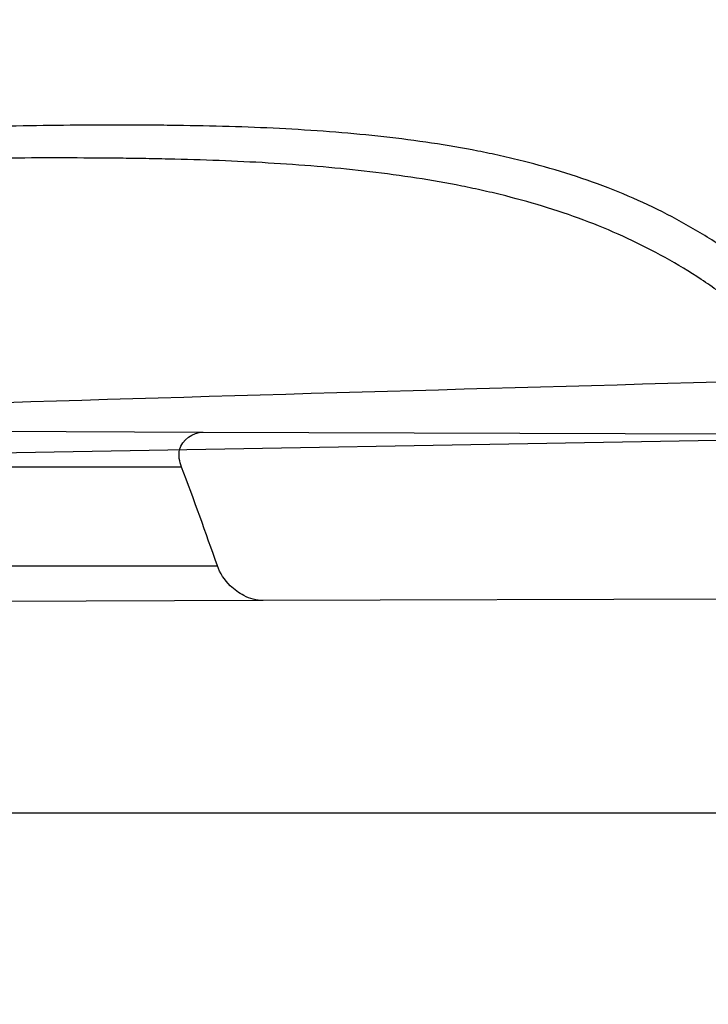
# Model space of a CAD drawing. Header units: millimetres. Extents: x 0 to 297, y 0 to 210.
# Tile 95 of 256: x 143.3955 to 143.4512, y 93.4899 to 93.5696. Entities that reach past the tile are written whole.
import ezdxf

# ---------------------------------------------------------------- set-up
doc = ezdxf.new("R2010")
doc.units = ezdxf.units.MM
doc.header["$LTSCALE"] = 16.335
doc.layers.get('0').update_dxf_attribs({"linetype": 'CONTINUOUS'})
for name, color, linetype in [('01_GLOBAL', 7, 'CONTINUOUS'), ('INTFCLR_1', 7, 'CONTINUOUS'), ('INTFCLR_144815', 7, 'CONTINUOUS')]:
    doc.layers.add(name, color=color, linetype=linetype)

msp = doc.modelspace()

# ---------------------------------------------------------------- linework, layer by layer
at = {"color": 7, "linetype": 'Continuous'}
msp.add_circle((144.2368034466, 92.193132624), 3.04, dxfattribs=at)
at = {"color": 9, "linetype": 'Continuous'}
msp.add_arc((144.2368034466, 92.193132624), 3.001038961, 92.9674534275, 177.0325465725, dxfattribs=at)
at = {"layer": '01_GLOBAL', "color": 7, "linetype": 'Continuous'}
msp.add_circle((144.2368034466, 92.193132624), 3.08, dxfattribs=at)
at = {"layer": 'INTFCLR_1', "color": 9, "linetype": 'Continuous'}
for p, q in [((143.3744359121, 93.5363165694), (143.4103485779, 93.53619121)), ((143.4519711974, 93.5354898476), (143.1045099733, 93.5294248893)), ((143.4086171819, 93.5333562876), (143.3724074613, 93.5333562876)), ((143.375647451, 93.5253562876), (143.4115058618, 93.5253562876)), ((143.4152219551, 93.5225383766), (143.3799851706, 93.52241537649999)), ((143.068579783, 93.50535628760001), (143.4921648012, 93.50535628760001))]:
    msp.add_line(p, q, dxfattribs=at)
at = {"layer": 'INTFCLR_1', "color": 6, "linetype": 'Continuous'}
for p, q in [((143.4103485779, 93.53619121), (143.4735235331, 93.5359706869)), ((143.4774988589, 93.5227557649), (143.4152219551, 93.5225383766))]:
    msp.add_line(p, q, dxfattribs=at)
for centre, radius, start, end in [((143.076579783, 93.4093562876), 0.4827613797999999, 270, 90.00000002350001), ((143.076579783, 93.4093562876), 0.4587930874, 270, 90.00000002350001), ((143.0766631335, 93.40897113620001), 0.3544928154, 19.1665078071, 20.5412722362)]:
    msp.add_arc(centre, radius, start, end, dxfattribs=at)
at = {"layer": 'INTFCLR_1', "color": 9, "linetype": 'Continuous'}
msp.add_arc((143.9636209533, 74.6768241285), 18.8703294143, 91.5470291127, 91.74752044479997, dxfattribs=at)
for points, knots in [([(143.505791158, 93.2600745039), (143.5067409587, 93.2626590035), (143.5086022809, 93.26787776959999), (143.5121486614, 93.2784613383), (143.5179028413, 93.2974584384), (143.5232385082, 93.319755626), (143.5267617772, 93.3396835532), (143.5282429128, 93.3498591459), (143.5290073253, 93.35574456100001), (143.5307716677, 93.37052008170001), (143.5326049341, 93.3957667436), (143.5323109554, 93.4255533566), (143.5309256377, 93.444856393), (143.5300542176, 93.4537694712), (143.5294126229, 93.45969752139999), (143.5274302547, 93.4756973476), (143.5229291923, 93.50131752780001), (143.5164430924, 93.5263308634), (143.5118037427, 93.5411769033), (143.5100588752, 93.5464871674), (143.5074043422, 93.5543094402), (143.501415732, 93.57066310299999), (143.4910739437, 93.59466517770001), (143.4792964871, 93.6173411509), (143.4710860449, 93.6312983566), (143.4672487, 93.637511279), (143.4646994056, 93.64156113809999), (143.4578048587, 93.6522122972), (143.446251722, 93.6685591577), (143.4302039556, 93.688459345), (143.4166114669, 93.7033760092), (143.4071163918, 93.7129106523), (143.4018664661, 93.7179588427), (143.3945821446, 93.7247669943), (143.3843862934, 93.7336815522), (143.373349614, 93.7423309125), (143.3667450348, 93.7470278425), (143.3640805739, 93.74883137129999), (143.3625174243, 93.7498684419), (143.360134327, 93.7513983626), (143.3576340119, 93.7529030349), (143.3554317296, 93.7540584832), (143.3541938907, 93.75463331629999), (143.3532081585, 93.75498488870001), (143.3525262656, 93.7551440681), (143.3519536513, 93.75505755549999), (143.3518421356, 93.7545186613), (143.35211692, 93.75392300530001), (143.35259409, 93.7530975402), (143.3533650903, 93.7520584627), (143.354392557, 93.75079155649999), (143.3556852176, 93.7493056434), (143.3572290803, 93.7475999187), (143.358673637, 93.7460457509), (143.3599466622, 93.7446920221), (143.3621637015, 93.7423493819), (143.3658426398, 93.73850358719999), (143.3733257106, 93.73065133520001), (143.3814986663, 93.7218418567), (143.3889438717, 93.71342202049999), (143.3935459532, 93.708067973), (143.4009463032, 93.699278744), (143.4122758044, 93.6850353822), (143.4271285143, 93.6643128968), (143.4378788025, 93.6473958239), (143.4449171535, 93.6353542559), (143.4496927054, 93.62688497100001), (143.457931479, 93.6114260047), (143.4689344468, 93.588081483), (143.4765250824, 93.5686183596), (143.480055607, 93.5585271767)], [0, 0, 0, 0, 0.0103790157, 0.0208837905, 0.0420711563, 0.0851838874, 0.1071959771, 0.1183352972, 0.1239410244, 0.1295662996, 0.174425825, 0.2192336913, 0.2417180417, 0.247353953, 0.2529903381, 0.2641931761, 0.3081223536, 0.3509244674, 0.3614867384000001, 0.3667496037, 0.3719933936, 0.3926231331, 0.4323811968, 0.4704128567, 0.4888542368, 0.4934078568, 0.4979383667, 0.5068920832, 0.5412323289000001, 0.5733304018, 0.6031976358, 0.6172527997, 0.6240454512, 0.6306500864, 0.6548352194, 0.6750684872, 0.6834752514, 0.6853781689, 0.6871962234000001, 0.6905460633, 0.6960524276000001, 0.6981915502, 0.6999110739, 0.7012078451, 0.7020914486, 0.7026255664, 0.703100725, 0.7038824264, 0.7050749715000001, 0.7066970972, 0.7087489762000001, 0.7112252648, 0.7141188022, 0.7174211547, 0.7192230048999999, 0.7211233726, 0.7295789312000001, 0.7392839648, 0.7620096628, 0.7748693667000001, 0.7816473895, 0.7886214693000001, 0.8181786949, 0.8502212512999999, 0.8846823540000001, 0.8936821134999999, 0.9027944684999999, 0.9213301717, 0.9597016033, 1, 1, 1, 1]), ([(143.4875537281, 93.5578460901), (143.4839524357, 93.5678952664), (143.4762085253, 93.5872775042), (143.4649935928, 93.6105026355), (143.456598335, 93.62587873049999), (143.4517307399, 93.6343047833), (143.444552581, 93.6462915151), (143.4335886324, 93.66312940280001), (143.4184487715, 93.68374129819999), (143.4069045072, 93.6979009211), (143.3993634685, 93.7066377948), (143.3946716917, 93.7119620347), (143.3870801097, 93.72033527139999), (143.3787500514, 93.7290894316), (143.3711186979, 93.73689321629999), (143.3673713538, 93.740707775), (143.3651042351, 93.7430406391), (143.3638188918, 93.7443688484), (143.3617741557, 93.7465255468), (143.3599399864, 93.74843552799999), (143.3558618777, 93.7533565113), (143.3574002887, 93.7533562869)], [0, 0, 0, 0, 0.1351411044, 0.2639657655, 0.326251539, 0.3568857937, 0.3871506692, 0.5031238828, 0.6110823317, 0.7107727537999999, 0.7343091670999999, 0.7571888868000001, 0.8006105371, 0.8773801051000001, 0.9101731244, 0.9387430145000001, 0.9451630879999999, 0.9512497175, 0.9624026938, 0.9805243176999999, 1, 1, 1, 1]), ([(143.3574002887, 93.7533562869), (143.3579828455, 93.753356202), (143.360948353, 93.7521830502), (143.3643531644, 93.7501915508), (143.3676585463, 93.7481125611), (143.3692467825, 93.74707786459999), (143.3719545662, 93.74527944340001), (143.378664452, 93.7405994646), (143.3898825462, 93.7319854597), (143.4002548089, 93.7231045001), (143.4076654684, 93.7163228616), (143.4130031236, 93.71129788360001), (143.422653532, 93.7018115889), (143.4364709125, 93.68697153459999), (143.4527894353, 93.66717079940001), (143.4645442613, 93.65089855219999), (143.4715593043, 93.6402954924), (143.474151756, 93.63626614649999), (143.4780526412, 93.63008701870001), (143.4863962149, 93.616211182), (143.4983688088, 93.5936629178), (143.5088888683, 93.5697819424), (143.5149812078, 93.55350851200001), (143.5176807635, 93.5457272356), (143.5194547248, 93.5404463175), (143.524169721, 93.5256878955), (143.5307635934, 93.5008186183), (143.5353421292, 93.4753316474), (143.5373581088, 93.459416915), (143.5380104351, 93.45352171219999), (143.5388963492, 93.444658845), (143.5403047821, 93.42546452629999), (143.5406037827, 93.3958405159), (143.5387395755, 93.3707344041), (143.5369460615, 93.35604353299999), (143.5361688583, 93.3501906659), (143.5346627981, 93.3400704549), (143.5310794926, 93.320247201), (143.5256534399, 93.29807146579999), (143.5198047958, 93.2791850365), (143.5161994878, 93.2686605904), (143.5143072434, 93.26347094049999), (143.5133416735, 93.2609008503)], [0, 0, 0, 0, 0.0031306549, 0.0166311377, 0.0214593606, 0.0240790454, 0.0268205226, 0.0389267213, 0.0680356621, 0.1027866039, 0.1122691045, 0.1220183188, 0.1421809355, 0.1849822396, 0.2309158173, 0.2799873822, 0.2927706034, 0.2992370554, 0.3057353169, 0.3320403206, 0.3862319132, 0.4428084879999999, 0.4721383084, 0.4795908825, 0.487069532, 0.5020757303, 0.5628487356, 0.6251729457, 0.6410612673, 0.6490543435, 0.6570463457, 0.6889269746, 0.7524526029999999, 0.8160592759, 0.8240370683, 0.8319876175, 0.8477879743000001, 0.8790177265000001, 0.9402188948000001, 0.970317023, 0.9852457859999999, 1, 1, 1, 1]), ([(143.4782142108, 93.50819878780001), (143.4778432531, 93.5096205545), (143.4772516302, 93.51174120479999), (143.4763913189, 93.514540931), (143.4750599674, 93.518613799), (143.4728492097, 93.52448151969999), (143.4701809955, 93.5300898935), (143.4682125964, 93.5336103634), (143.4668805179, 93.5358474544), (143.4644747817, 93.5395185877), (143.4606652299, 93.5442955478), (143.456701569, 93.5479943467), (143.453888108, 93.55013812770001), (143.4519718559, 93.5514809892), (143.4484919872, 93.5536262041), (143.4431212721, 93.5561295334), (143.4379877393, 93.5577163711), (143.4344326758, 93.55855592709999), (143.4319715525, 93.5590694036), (143.4275405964, 93.5598310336), (143.420994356, 93.5605391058), (143.4142890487, 93.5608813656), (143.4094678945, 93.5609917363), (143.4066374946, 93.561024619), (143.4023062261, 93.5610470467), (143.3957460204, 93.5609864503), (143.3869266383, 93.56079886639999), (143.3810082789, 93.5606392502), (143.3780296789, 93.56055109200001)], [0, 0, 0, 0, 0.0346278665, 0.051871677, 0.0690216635, 0.135606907, 0.1994957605, 0.215141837, 0.2306514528, 0.2608466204, 0.3185308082, 0.3741944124, 0.3880448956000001, 0.4018755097, 0.4293241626, 0.4842905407, 0.5409817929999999, 0.5556132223, 0.5703744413, 0.6002237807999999, 0.6615312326, 0.7254044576, 0.7584008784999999, 0.7751754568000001, 0.7921112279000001, 0.8604747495, 0.9297738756, 1, 1, 1, 1]), ([(143.480055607, 93.5585271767), (143.4837259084, 93.5480364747), (143.4903909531, 93.5264789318), (143.4967360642, 93.4987698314), (143.4998687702, 93.480263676), (143.5011284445, 93.4715333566), (143.5019170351, 93.4656589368), (143.5038463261, 93.4494766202), (143.5057008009, 93.4227915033), (143.5054397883, 93.39601168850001), (143.5044671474, 93.37963975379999), (143.504022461, 93.3736652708), (143.5032714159, 93.3647734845), (143.5012002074, 93.34583974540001), (143.4963788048, 93.31729318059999), (143.49048443, 93.2935876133), (143.4864832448, 93.279982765), (143.4848602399, 93.2746477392), (143.4819377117, 93.26549629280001), (143.4757637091, 93.2478316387), (143.4658991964, 93.2237526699), (143.4557508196, 93.2030768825), (143.4492053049, 93.1910087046), (143.4468307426, 93.1867521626), (143.4433023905, 93.1805423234), (143.4357024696, 93.1677434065), (143.4236423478, 93.1493254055), (143.4088585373, 93.1292209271), (143.3981978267, 93.1161056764), (143.3920521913, 93.10890703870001), (143.3897353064, 93.10622028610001), (143.3858253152, 93.1017514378), (143.3786022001, 93.09371030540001), (143.3707422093, 93.0853343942), (143.3636495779, 93.0779186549), (143.3593994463, 93.0734576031), (143.3560255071, 93.0698150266), (143.3538487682, 93.0672934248), (143.3526496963, 93.0656994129), (143.3521523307, 93.0648535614), (143.3518509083, 93.0642467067), (143.3519780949, 93.06345700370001), (143.3536612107, 93.06380038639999), (143.3555127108, 93.06468782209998), (143.3588652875, 93.0665002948), (143.3620632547, 93.0685373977), (143.3646891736, 93.0702872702), (143.3663741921, 93.0714458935), (143.3692060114, 93.0734278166), (143.3737350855, 93.0767437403), (143.3800639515, 93.0816635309), (143.3895251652, 93.0894491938), (143.3979931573, 93.09704369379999), (143.4054028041, 93.1041496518), (143.4107134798, 93.1093907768), (143.4202844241, 93.1192590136), (143.4339256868, 93.13464747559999), (143.4499433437, 93.1551077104), (143.4614126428, 93.1718688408), (143.4682300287, 93.1827697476), (143.4707469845, 93.1869112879), (143.4745342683, 93.1932658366), (143.4826220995, 93.2075340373), (143.4941655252, 93.2306938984), (143.5021068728, 93.2500492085), (143.505791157, 93.2600745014)], [0, 0, 0, 0, 0.0419354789, 0.08505031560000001, 0.1071497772, 0.1127379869, 0.1183317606, 0.1295131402, 0.1742263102, 0.2191466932, 0.230445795, 0.2361065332, 0.241751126, 0.2641147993, 0.3079545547, 0.3508736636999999, 0.3561840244, 0.3614616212, 0.3719139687, 0.3924297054, 0.4320526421, 0.4700131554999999, 0.4792642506, 0.483852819, 0.4884035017, 0.5062126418, 0.5400088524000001, 0.5714206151, 0.6003317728, 0.6037560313, 0.6071340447, 0.6137178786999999, 0.6261602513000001, 0.6479155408, 0.6570536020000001, 0.6648783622, 0.6711643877, 0.6757843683, 0.6774462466, 0.6786751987, 0.6794900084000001, 0.6799813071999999, 0.6813020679, 0.6842478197, 0.6888651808, 0.6950795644, 0.6987591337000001, 0.70073729, 0.7027989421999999, 0.7117993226, 0.7219139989, 0.7330405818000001, 0.7580265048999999, 0.7648041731, 0.7717766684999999, 0.7861782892, 0.816667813, 0.8493175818, 0.8841610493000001, 0.8932352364, 0.8978283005, 0.9024468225, 0.9211469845, 0.9596997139, 1, 1, 1, 1]), ([(143.4760311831, 93.50755454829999), (143.4756628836, 93.5089095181), (143.4750755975, 93.5109302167), (143.4742230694, 93.5135972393), (143.4729040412, 93.5174808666), (143.4707156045, 93.52307824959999), (143.4680853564, 93.5284222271), (143.4661490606, 93.53177755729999), (143.464837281, 93.5339131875), (143.4624672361, 93.53742225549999), (143.4587207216, 93.541990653), (143.4548405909, 93.5455263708), (143.4520891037, 93.5475804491), (143.4502128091, 93.5488708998), (143.4468054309, 93.5509356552), (143.4415565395, 93.553353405), (143.4365468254, 93.5549008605), (143.433077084, 93.5557266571), (143.4306756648, 93.556235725), (143.4263533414, 93.5569946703), (143.419970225, 93.55772463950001), (143.4134314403, 93.5581088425), (143.4087303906, 93.55825840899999), (143.4059708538, 93.55831623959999), (143.401748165, 93.5583780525), (143.3953515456, 93.5583840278), (143.3867501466, 93.55829536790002), (143.3809773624, 93.55820441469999), (143.3780715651, 93.5581536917)], [0, 0, 0, 0, 0.0341067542, 0.0511005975, 0.068008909, 0.1337310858, 0.1969343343, 0.2124407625, 0.2278215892, 0.257805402, 0.3152480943, 0.3708921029, 0.3847695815, 0.3986396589, 0.4261925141, 0.481455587, 0.5385040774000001, 0.553232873, 0.5680896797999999, 0.5981246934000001, 0.6597952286, 0.7240152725, 0.7571801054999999, 0.774039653, 0.7910593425, 0.8597607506, 0.9294066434, 1, 1, 1, 1]), ([(143.3574002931, 93.0653562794), (143.3572429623, 93.0653562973), (143.3568577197, 93.0654322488), (143.3568775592, 93.06612476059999), (143.3572897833, 93.0668372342), (143.3580025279, 93.06789625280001), (143.3590890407, 93.0692141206), (143.3605161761, 93.0708335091), (143.3622809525, 93.072732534), (143.364262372, 93.0748061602), (143.366417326, 93.0770245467), (143.3695810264, 93.08025667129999), (143.3761156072, 93.0869122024), (143.384127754, 93.09523631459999), (143.391492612, 93.1032318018), (143.3954790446, 93.1076756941), (143.3978410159, 93.1103473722), (143.4041032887, 93.11750254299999), (143.4149655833, 93.130539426), (143.4300350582, 93.1505356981), (143.4423327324, 93.1688638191), (143.4500842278, 93.18160511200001), (143.4536819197, 93.18778553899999), (143.4561024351, 93.19202072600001), (143.4627716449, 93.20402316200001), (143.4731139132, 93.2245897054), (143.4831746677, 93.2485613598), (143.4894718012, 93.2661502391), (143.4924519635, 93.2752607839), (143.4941067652, 93.2805713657), (143.4981845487, 93.2941079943), (143.5041933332, 93.3176982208), (143.5091109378, 93.34612180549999), (143.5112232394, 93.3649740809), (143.5119890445, 93.3738262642), (143.5124424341, 93.37977367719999), (143.5134340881, 93.3960708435), (143.5137003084, 93.4227328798), (143.5118091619, 93.4492982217), (143.5098423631, 93.46540487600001), (143.5090383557, 93.47125249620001), (143.5077538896, 93.4799440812), (143.5045588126, 93.4983716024), (143.498087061, 93.52596105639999), (143.4912937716, 93.5474097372), (143.4875537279, 93.5578460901)], [0, 0, 0, 0, 0.0008731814, 0.0017184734, 0.0032338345, 0.0055641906, 0.008732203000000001, 0.0127298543, 0.0175349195, 0.0231216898, 0.028646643, 0.0346996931, 0.0482229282, 0.0804128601, 0.09881585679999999, 0.1085510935, 0.1135452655, 0.1186072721, 0.1613234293, 0.207686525, 0.2575125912, 0.2837456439, 0.2904463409, 0.297201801, 0.3108185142, 0.3666506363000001, 0.4248611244, 0.4549770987, 0.470314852, 0.4780577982, 0.4858479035, 0.548777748, 0.6130125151, 0.6457681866, 0.6540348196, 0.6623247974, 0.6788712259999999, 0.7446474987, 0.8101274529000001, 0.8265054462, 0.8346996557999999, 0.8428862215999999, 0.8752668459, 0.9384715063, 1, 1, 1, 1])]:
    msp.add_open_spline(points, degree=3, knots=knots, dxfattribs=at)
at = {"layer": 'INTFCLR_1', "color": 6, "linetype": 'Continuous'}
for points, knots in [([(143.391388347, 93.7533562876), (143.3904120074, 93.7533562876), (143.3921762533, 93.7499955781), (143.3936912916, 93.7481416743), (143.3961672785, 93.74488846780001), (143.3992225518, 93.74120886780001), (143.403128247, 93.736512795), (143.4076936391, 93.73105931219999), (143.4125904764, 93.7251278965), (143.4174256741, 93.7191674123), (143.4219266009, 93.7134900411), (143.4260587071, 93.708161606), (143.4298162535, 93.70320548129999), (143.4332121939, 93.6986295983), (143.4362702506, 93.6944235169), (143.4390204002, 93.69056916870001), (143.4414908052, 93.687044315), (143.44370074, 93.6838395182), (143.4456749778, 93.6809337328), (143.4474377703, 93.67830292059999), (143.4490168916, 93.6759165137), (143.4504211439, 93.6737705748), (143.4516679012, 93.67184551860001), (143.4527743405, 93.67012138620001), (143.4537663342, 93.6685626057), (143.4546489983, 93.6671650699), (143.4556772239, 93.66552631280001), (143.456672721, 93.66392530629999), (143.4576979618, 93.66226084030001), (143.4585721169, 93.66083168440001), (143.4595323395, 93.65924962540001), (143.4605887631, 93.6574940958), (143.4617562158, 93.65553545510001), (143.4630444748, 93.65335047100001), (143.464465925, 93.65090949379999), (143.4660286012, 93.6481892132), (143.4677482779, 93.64514958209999), (143.4696392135, 93.6417492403), (143.4717186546, 93.63793570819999), (143.4740086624, 93.6336424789), (143.4765248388, 93.62880536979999), (143.4792812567, 93.62335013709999), (143.4822951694, 93.61718591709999), (143.4855914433, 93.610185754), (143.4891913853, 93.6021966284), (143.4931140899, 93.59302320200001), (143.4973740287, 93.58243061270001), (143.5019825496, 93.5700832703), (143.5068772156, 93.55569758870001), (143.5117345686, 93.53967004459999), (143.5162134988, 93.5226760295), (143.5200746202, 93.5054858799), (143.5232856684, 93.4882487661), (143.5258459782, 93.471032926), (143.5277689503, 93.4538356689), (143.5290609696, 93.4366975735), (143.529733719, 93.4196019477), (143.5297948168, 93.4025757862), (143.5292510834, 93.38560341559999), (143.5281065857, 93.3686870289), (143.5263644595, 93.3518401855), (143.5240214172, 93.3350289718), (143.5210770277, 93.31827583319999), (143.5175167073, 93.30154440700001), (143.5133376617, 93.28485591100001), (143.5085942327, 93.268441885), (143.5035656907, 93.2530998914), (143.4986112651, 93.23947982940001), (143.4940105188, 93.2278474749), (143.4897809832, 93.2178519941), (143.485903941, 93.2091976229), (143.4823616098, 93.2016588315), (143.4791285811, 93.19505078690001), (143.4761817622, 93.1892359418), (143.4734988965, 93.1841024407), (143.4710647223, 93.1795662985), (143.4688610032, 93.1755541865), (143.466865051, 93.1719939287), (143.4650570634, 93.1688259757), (143.4634184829, 93.16599997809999), (143.461937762, 93.1634824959), (143.4606041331, 93.16124327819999), (143.4594032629, 93.15924877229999), (143.4583170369, 93.15746207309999), (143.457331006, 93.1558543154), (143.4564183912, 93.15437798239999), (143.4555069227, 93.15291457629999), (143.4545265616, 93.151352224), (143.4534184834, 93.14960100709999), (143.4521719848, 93.1476496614), (143.4507682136, 93.14547482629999), (143.4491853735, 93.14305109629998), (143.4474055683, 93.1403597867), (143.4454085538, 93.13738261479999), (143.4431685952, 93.1340952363), (143.4406602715, 93.13047449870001), (143.4378551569, 93.12649963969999), (143.4347311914, 93.1221597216), (143.4312583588, 93.1174362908), (143.4274059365, 93.11231294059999), (143.4231637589, 93.1068033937), (143.4185304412, 93.1009244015), (143.4135422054, 93.0947465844), (143.408452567, 93.0885653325), (143.4036878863, 93.08286772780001), (143.3995946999, 93.07795220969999), (143.3963986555, 93.0741115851), (143.3938021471, 93.0707181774), (143.3922373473, 93.06880673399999), (143.3903920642, 93.0653562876), (143.391388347, 93.0653562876)], [0, 0, 0, 0, 0.0038604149, 0.007501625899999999, 0.0124785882, 0.0188917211, 0.0268498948, 0.0364677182, 0.0470694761, 0.05724446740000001, 0.066818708, 0.0757144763, 0.0839053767, 0.0914099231, 0.0982451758, 0.1044667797, 0.1101313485, 0.11526428, 0.1198589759, 0.1240215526, 0.1277856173, 0.1311734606, 0.1341617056, 0.1368541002, 0.1392736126, 0.1414672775, 0.143389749, 0.1469230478, 0.1489215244, 0.1511192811, 0.1535471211, 0.1562389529, 0.1592204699, 0.1625628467, 0.1662680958, 0.1703891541, 0.1749670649, 0.1800767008, 0.1857729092, 0.1921414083, 0.199315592, 0.2073311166, 0.2163077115, 0.2264451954, 0.2379233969, 0.2509534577, 0.2658909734, 0.2830621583, 0.3030578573, 0.3259639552, 0.3492662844, 0.3725305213, 0.3956109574, 0.4185782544, 0.4413347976, 0.4640172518, 0.4865192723, 0.5089682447, 0.5313242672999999, 0.5536477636, 0.5759939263, 0.5982772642, 0.6207472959, 0.6432362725, 0.6658996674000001, 0.6887559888, 0.7107777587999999, 0.7297237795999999, 0.7460531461, 0.7602331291, 0.7726347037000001, 0.7835467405, 0.7931663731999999, 0.8017211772, 0.8093215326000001, 0.8160683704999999, 0.8220757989, 0.8274205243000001, 0.8322066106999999, 0.8364980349, 0.8403367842, 0.8437547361, 0.8468031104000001, 0.8495420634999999, 0.8520223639, 0.8542604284, 0.8564046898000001, 0.8588391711, 0.861553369, 0.8645986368, 0.8679945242, 0.8717882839, 0.8760445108, 0.8807522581, 0.8859628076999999, 0.8917731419, 0.8981681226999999, 0.9051985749, 0.9129160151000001, 0.9213486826, 0.9305434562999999, 0.9404096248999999, 0.9509435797, 0.9619432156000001, 0.9720502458, 0.9803711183, 0.9870628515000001, 0.9922716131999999, 0.9960607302, 1, 1, 1, 1]), ([(143.3913883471, 93.0653562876), (143.3925009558, 93.0653562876), (143.3944304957, 93.0666565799), (143.3973970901, 93.0684425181), (143.4007982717, 93.07091395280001), (143.4050037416, 93.07413406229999), (143.4100111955, 93.07824530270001), (143.4155298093, 93.08303751), (143.4211292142, 93.0881607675), (143.4264144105, 93.0932249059), (143.43125736, 93.0980502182), (143.4356657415, 93.10260404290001), (143.4396603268, 93.1068634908), (143.4432708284, 93.1108234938), (143.4465216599, 93.11448276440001), (143.4494397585, 93.1178438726), (143.4520627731, 93.1209293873), (143.4544121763, 93.1237459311), (143.456513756, 93.1263080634), (143.4583900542, 93.12863120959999), (143.4600695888, 93.13073982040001), (143.4615949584, 93.1326788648), (143.4630975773, 93.13461062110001), (143.4646983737, 93.1366936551), (143.4663978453, 93.1389353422), (143.4680793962, 93.14118497), (143.4697311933, 93.1434241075), (143.4714499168, 93.1457859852), (143.4733525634, 93.1484399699), (143.4754791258, 93.1514562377), (143.477855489, 93.15489250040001), (143.4805066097, 93.1588113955), (143.4834545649, 93.163277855), (143.4867221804, 93.1683718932), (143.4903444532, 93.1742054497), (143.4943554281, 93.18090734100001), (143.4987865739, 93.1886348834), (143.5036710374, 93.1975962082), (143.5090369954, 93.2080352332), (143.5149200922, 93.22031723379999), (143.5212054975, 93.234617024), (143.5274896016, 93.2504853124), (143.5333654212, 93.2672157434), (143.5385840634, 93.28417448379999), (143.543100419, 93.30119588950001), (143.5469295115, 93.31826170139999), (143.5500694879, 93.3352816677), (143.5525457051, 93.3523020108), (143.5543635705, 93.36925021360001), (143.5555404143, 93.3861532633), (143.5560867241, 93.4029944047), (143.5560112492, 93.4197765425), (143.5553196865, 93.436509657), (143.5540157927, 93.4531831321), (143.5520992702, 93.46980412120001), (143.5495685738, 93.4863701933), (143.5464237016, 93.5028559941), (143.5426520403, 93.51929845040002), (143.5382472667, 93.5356769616), (143.5331875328, 93.5520104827), (143.527486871, 93.5682159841), (143.5213730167, 93.5836821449), (143.515238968, 93.5976906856), (143.5094946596, 93.6097472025), (143.5042564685, 93.6200023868), (143.4994933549, 93.6288052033), (143.4951738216, 93.63640014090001), (143.4912628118, 93.642992), (143.4877284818, 93.6487368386), (143.4845342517, 93.6537660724), (143.4816534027, 93.65817529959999), (143.4790579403, 93.662051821), (143.4767281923, 93.6654573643), (143.4746357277, 93.668457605), (143.472765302, 93.67109499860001), (143.4710870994, 93.67342680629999), (143.46957943, 93.6754943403), (143.4681380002, 93.6774474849), (143.4666395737, 93.67945477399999), (143.4649885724, 93.68163852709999), (143.463288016, 93.68385659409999), (143.4615819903, 93.6860513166), (143.4598543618, 93.68824549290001), (143.4579581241, 93.69062033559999), (143.4558400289, 93.69323162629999), (143.4534675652, 93.6961063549), (143.4508179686, 93.6992567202), (143.447859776, 93.7026992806), (143.4445666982, 93.7064428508), (143.4409044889, 93.71049854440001), (143.4368464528, 93.7148646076), (143.4323696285, 93.7195302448), (143.4274456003, 93.7244775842), (143.4220754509, 93.7296631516), (143.4163486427, 93.7349445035), (143.410661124, 93.73991840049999), (143.4054543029, 93.74422210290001), (143.4010724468, 93.7475953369), (143.3975442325, 93.7501732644), (143.3944939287, 93.7520163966), (143.3925216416, 93.7533562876), (143.3913883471, 93.7533562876)], [0, 0, 0, 0, 0.0042187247, 0.0081401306, 0.0133978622, 0.0200459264, 0.0282638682, 0.0379443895, 0.0477615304, 0.05703690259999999, 0.0656973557, 0.0736821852, 0.0810680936, 0.0878383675, 0.0940009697, 0.0996271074, 0.1047154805, 0.1093563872, 0.1135342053, 0.1172803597, 0.1206792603, 0.1237557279, 0.1266349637, 0.1299589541, 0.1337168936, 0.1373013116, 0.1406085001, 0.1442672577, 0.148377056, 0.1529904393, 0.1582606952, 0.164218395, 0.1709303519, 0.1785521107, 0.1871652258, 0.1969659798, 0.2081658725, 0.2209392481, 0.2356613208, 0.2526660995, 0.2725685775, 0.2948769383, 0.3173640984, 0.3397873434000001, 0.3621386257, 0.3841211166, 0.4060891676, 0.4277469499, 0.4493218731, 0.470705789, 0.4919793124, 0.5131981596, 0.5343255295, 0.5554668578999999, 0.5765984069, 0.5977513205, 0.6189954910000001, 0.6402209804, 0.6617015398, 0.6832900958, 0.7050415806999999, 0.7268239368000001, 0.7463339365, 0.7630160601, 0.7774553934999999, 0.7899931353, 0.8009638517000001, 0.8105830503, 0.8190545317, 0.8265380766, 0.8331730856, 0.8390248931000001, 0.8442268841, 0.8488182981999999, 0.8528943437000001, 0.8564866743, 0.8597116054, 0.8625968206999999, 0.8656908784, 0.8692094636, 0.8729771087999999, 0.8762884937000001, 0.879749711, 0.8835661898, 0.8878115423, 0.8924986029, 0.8976989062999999, 0.9034198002, 0.9097088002, 0.9166034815, 0.9241390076, 0.9323094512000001, 0.9411199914, 0.9506041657, 0.9606137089, 0.9706541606, 0.9792553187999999, 0.9862062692, 0.9916647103, 0.9957028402, 1, 1, 1, 1]), ([(143.4086171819, 93.5333562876), (143.4084535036, 93.5337930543), (143.4081327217, 93.5351321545), (143.4095545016, 93.5361939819), (143.4103485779, 93.53619121)], [0, 0, 0, 0, 0.3700317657, 1, 1, 1, 1]), ([(143.4152219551, 93.5225383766), (143.4146821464, 93.52253649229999), (143.413683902, 93.5228370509), (143.4123611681, 93.52380973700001), (143.4117155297, 93.5247529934), (143.4115058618, 93.5253562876)], [0, 0, 0, 0, 0.3305031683, 0.6089583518, 1, 1, 1, 1])]:
    msp.add_open_spline(points, degree=3, knots=knots, dxfattribs=at)
at = {"layer": 'INTFCLR_144815', "color": 6, "linetype": 'Continuous'}
for radius in [0.5104906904, 0.4864760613]:
    msp.add_circle((143.076579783, 93.4093562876), radius, dxfattribs=at)
for radius, start, end in [(0.7037433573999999, 313.9937911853, 154.5150993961), (0.6797433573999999, 312.9543589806, 154.5144414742), (0.6572577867, 282.2440355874, 71.2863570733), (0.5288304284, 45.0000000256, 314.9999999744), (0.5278840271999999, 44.999999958, 315.000000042), (0.5271191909, 44.99999997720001, 315.0000000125), (0.5111765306, 47.86578076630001, 312.1342192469), (0.5038693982, 45.72777364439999, 314.2722263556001), (0.4878728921, 45.6663486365, 314.3336513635), (0.4878399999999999, 45.741955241, 314.258044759), (0.5186031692, 308.490992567, 51.50900743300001), (0.5120146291, 313.9992414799, 46.00075850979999)]:
    msp.add_arc((143.076579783, 93.4093562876), radius, start, end, dxfattribs=at)
at = {"layer": 'INTFCLR_144815', "color": 9, "linetype": 'Continuous'}
for centre, radius, start, end in [((143.076579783, 93.4093562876), 0.5509009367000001, 52.2436298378, 307.7563701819), ((143.076579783, 93.4093562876), 0.6528896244, 292.4997540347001, 54.0964566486), ((143.076579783, 93.4093562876), 0.5036973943, 45.7280221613, 314.2719778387), ((143.076579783, 93.4093562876), 0.4956986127, 45.73034182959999, 314.2696581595), ((143.0765826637, 93.40935763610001), 0.5889741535, 292.4997540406, 54.09645665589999), ((143.076579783, 93.4093562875), 0.5277450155, 314.0862202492, 45.9137797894), ((143.076579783, 93.4093562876), 0.5151250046, 313.8592910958, 46.1407088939), ((143.076579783, 93.4093562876), 0.5117547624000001, 314.0319604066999, 45.9680396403)]:
    msp.add_arc(centre, radius, start, end, dxfattribs=at)
at = {"layer": 'INTFCLR_144815', "color": 6, "linetype": 'Continuous'}
for points, knots in [([(143.559959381, 93.4093562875), (143.559959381, 93.4118703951), (143.5599220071, 93.41689924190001), (143.5597537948, 93.4244421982), (143.5594733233, 93.4319851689), (143.5590804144, 93.4395281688), (143.5585748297, 93.44707105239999), (143.5579562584, 93.45461378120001), (143.5572243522, 93.4621559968), (143.5563786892, 93.4696975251), (143.5554188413, 93.4772377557), (143.5543443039, 93.4847763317), (143.5531546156, 93.4923122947), (143.5518492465, 93.4998449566), (143.5504277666, 93.50737293), (143.5488896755, 93.51489518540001), (143.5472346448, 93.52240985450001), (143.5454623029, 93.5299153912), (143.5435725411, 93.5374092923), (143.5415652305, 93.54488940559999), (143.5394406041, 93.55235253), (143.5371989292, 93.5597957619), (143.5348409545, 93.56721505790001), (143.5323675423, 93.57460659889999), (143.529780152, 93.58196541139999), (143.5270804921, 93.58928656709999), (143.5242709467, 93.5965641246), (143.5213543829, 93.6037918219), (143.5183344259, 93.61096254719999), (143.5152154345, 93.61806858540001), (143.5120026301, 93.62510149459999), (143.5087022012, 93.6320520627), (143.505321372, 93.6389103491), (143.5018684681, 93.6456657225), (143.4983529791, 93.6523068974), (143.4947855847, 93.65882202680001), (143.4911781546, 93.66519881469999), (143.4875436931, 93.6714246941), (143.4838962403, 93.67748703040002), (143.4802507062, 93.68337338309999), (143.4766226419, 93.68907180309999), (143.473027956, 93.6945711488), (143.4694825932, 93.6998613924), (143.4660021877, 93.7049339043), (143.4626017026, 93.7097817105), (143.459295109, 93.71439965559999), (143.4560950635, 93.7187845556), (143.4530128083, 93.7229350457), (143.4500581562, 93.7268513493), (143.4472396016, 93.7305349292), (143.4445638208, 93.7339889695), (143.4420354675, 93.7372184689), (143.4396569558, 93.7402303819), (143.4374291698, 93.7430326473), (143.4353519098, 93.7456336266), (143.4334244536, 93.7480414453), (143.4316455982, 93.7502639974), (143.4300138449, 93.7523087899), (143.4285275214, 93.75418281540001), (143.4271849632, 93.7558925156), (143.4259844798, 93.7574434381), (143.4249241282, 93.7588419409), (143.4240021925, 93.7600902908), (143.4232155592, 93.7612022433), (143.422565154, 93.7621551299), (143.4220400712, 93.7630318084), (143.4215107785, 93.7638474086), (143.4211293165, 93.7653465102), (143.4216624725, 93.7653561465)], [0, 0, 0, 0, 0.0193232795, 0.0386507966, 0.0579870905, 0.0773359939, 0.09670230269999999, 0.1160891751, 0.1355014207, 0.154941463, 0.1744140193, 0.1939206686, 0.213465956, 0.2330500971, 0.2526769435, 0.2723457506, 0.2920596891, 0.3118161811, 0.3316171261, 0.3514582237, 0.3713396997, 0.3912550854, 0.4112023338, 0.4311723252, 0.4511600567, 0.471153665, 0.4911437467, 0.5111161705, 0.5310553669, 0.5509435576, 0.5707599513, 0.5904809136, 0.6100798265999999, 0.6295269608, 0.6487896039, 0.6678319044, 0.6866152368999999, 0.7050985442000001, 0.7232388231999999, 0.7409918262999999, 0.758313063, 0.7751587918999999, 0.7914870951, 0.8072590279, 0.8224396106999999, 0.8369988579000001, 0.8509122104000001, 0.8641615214, 0.8767332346, 0.8886179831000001, 0.8998102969, 0.9103147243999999, 0.9201416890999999, 0.9293075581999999, 0.9378296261, 0.9457257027, 0.9530130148, 0.9597096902, 0.9658325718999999, 0.9713969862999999, 0.9764171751, 0.9809076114, 0.9848822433, 0.9883555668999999, 0.9913411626, 0.9938520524, 0.9959015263, 1, 1, 1, 1]), ([(143.433067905, 93.05335642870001), (143.4328265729, 93.0533608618), (143.4324756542, 93.05418000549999), (143.4330197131, 93.0549083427), (143.4334366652, 93.0557926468), (143.4339703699, 93.0566454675), (143.4346161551, 93.0576462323), (143.4354019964, 93.05878669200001), (143.4363208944, 93.0600751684), (143.4373778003, 93.0615151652), (143.4385738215, 93.0631125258), (143.4399109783, 93.0648725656), (143.441391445, 93.0668020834), (143.4430186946, 93.0689099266), (143.4447956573, 93.07120496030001), (143.4467226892, 93.0736934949), (143.4487964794, 93.0763779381), (143.4510117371, 93.0792588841), (143.4533657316, 93.0823409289), (143.4558612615, 93.0856367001), (143.4585019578, 93.0891610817), (143.461284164, 93.0929204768), (143.4641988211, 93.0969147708), (143.4672349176, 93.10114163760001), (143.4703835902, 93.1056021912), (143.473633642, 93.1102946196), (143.4769725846, 93.1152153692), (143.4803867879, 93.12035908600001), (143.4838617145, 93.12571866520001), (143.4873822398, 93.131285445), (143.4909329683, 93.1370494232), (143.4944985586, 93.1429995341), (143.4980640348, 93.1491239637), (143.5016150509, 93.155410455), (143.5051380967, 93.1618465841), (143.508620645, 93.1684199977), (143.5120512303, 93.1751185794), (143.5154195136, 93.18193063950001), (143.5187162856, 93.18884502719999), (143.5219334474, 93.1958512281), (143.5250639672, 93.2029394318), (143.5281017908, 93.21010051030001), (143.5310417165, 93.21732590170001), (143.5338798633, 93.22460897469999), (143.5366072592, 93.2319283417), (143.5392210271, 93.2392754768), (143.5417223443, 93.24665218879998), (143.5441140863, 93.2540675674), (143.5463966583, 93.26152417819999), (143.5485670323, 93.2690127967), (143.5506238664, 93.27652910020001), (143.5525648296, 93.2840635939), (143.5543887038, 93.29160910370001), (143.5560958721, 93.29916427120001), (143.5576869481, 93.306728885), (143.5591625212, 93.3143029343), (143.5605229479, 93.32188557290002), (143.5617683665, 93.3294747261), (143.5628989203, 93.3370678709), (143.5639149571, 93.34466347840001), (143.5648169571, 93.352261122), (143.5656053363, 93.35986024), (143.5662804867, 93.3674604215), (143.5668427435, 93.3750611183), (143.5672924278, 93.38266226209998), (143.5676297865, 93.39026356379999), (143.5678550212, 93.3978650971), (143.5679682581, 93.4054666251), (143.5679695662, 93.4130682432), (143.567858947, 93.4206697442), (143.5676363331, 93.4282712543), (143.5673015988, 93.4358725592), (143.5668545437, 93.44347370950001), (143.5662949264, 93.4510743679), (143.5656224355, 93.45867440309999), (143.5648367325, 93.466273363), (143.5639374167, 93.4738709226), (143.5629240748, 93.4814664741), (143.5617962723, 93.4890592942), (143.5605535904, 93.4966483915), (143.5591956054, 93.50423272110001), (143.5577218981, 93.5118111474), (143.5561322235, 93.5193816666), (143.5544265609, 93.52694151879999), (143.5526049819, 93.5344880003), (143.5506674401, 93.5420191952), (143.5486137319, 93.5495338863), (143.5464439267, 93.5570299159), (143.5441586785, 93.56450343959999), (143.5417591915, 93.57194952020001), (143.5392470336, 93.579362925), (143.5366239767, 93.5867386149), (143.5338923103, 93.5940709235), (143.5310549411, 93.6013534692), (143.5281154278, 93.6085792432), (143.525078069, 93.6157405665), (143.5219479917, 93.6228290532), (143.5187312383, 93.6298355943), (143.5154348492, 93.6367503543), (143.512066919, 93.6435628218), (143.5086366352, 93.65026188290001), (143.5051543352, 93.6568358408), (143.5016314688, 93.6632725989), (143.4980805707, 93.66955978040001), (143.4945151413, 93.67568497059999), (143.4909495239, 93.6816359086), (143.4873986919, 93.6874007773), (143.4838779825, 93.6929685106), (143.480402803, 93.6983290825), (143.4769882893, 93.7034738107), (143.4736489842, 93.7083955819), (143.4703985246, 93.71308903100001), (143.4672493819, 93.7175506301), (143.464212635, 93.721778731), (143.4612978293, 93.72577350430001), (143.4585129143, 93.72953680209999), (143.4558642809, 93.73307192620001), (143.4533568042, 93.73638343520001), (143.450993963, 93.73947689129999), (143.4487779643, 93.74235864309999), (143.4467099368, 93.7450355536), (143.444790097, 93.7475147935), (143.4430178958, 93.7498036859), (143.4413922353, 93.7519094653), (143.4399116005, 93.7538391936), (143.4385741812, 93.7555995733), (143.4373781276, 93.7571969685), (143.4363211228, 93.75863709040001), (143.4354021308, 93.7599256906), (143.4346162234, 93.76106624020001), (143.4339704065, 93.7620670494), (143.4334366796, 93.7629199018), (143.4330197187, 93.7638042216), (143.4324756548, 93.76453256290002), (143.4328265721, 93.76535171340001), (143.433067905, 93.7653561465)], [0, 0, 0, 0, 0.0009310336, 0.002365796, 0.0034193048, 0.0047077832, 0.006237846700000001, 0.0080159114, 0.0100484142, 0.0123424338, 0.0149055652, 0.0177455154, 0.0208683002, 0.0242865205, 0.0280168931, 0.0320641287, 0.03642688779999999, 0.0411013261, 0.0460820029, 0.0513859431, 0.0570470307, 0.0630689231, 0.0694259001, 0.0761196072, 0.0831428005, 0.0904858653, 0.0981365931, 0.1060799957, 0.1142989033, 0.1227742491, 0.1314855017, 0.1404113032, 0.1495299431, 0.1588198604, 0.1682601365, 0.1778307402, 0.1875127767, 0.1972886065, 0.2071421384, 0.2170587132, 0.2270251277, 0.2370298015, 0.2470622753, 0.2571128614, 0.2671789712, 0.2771901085, 0.2871913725, 0.2972229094, 0.3072428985, 0.3172696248, 0.3272959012, 0.3372999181, 0.3472797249, 0.3572378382, 0.3671756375, 0.3770956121, 0.3870009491, 0.3968896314, 0.4067592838, 0.416611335, 0.4264476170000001, 0.4362699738, 0.4460792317, 0.4558777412, 0.465666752, 0.475448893, 0.4852256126, 0.4949995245, 0.5047720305, 0.5145458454, 0.5243224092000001, 0.5341044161, 0.5438932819, 0.5536914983, 0.5635002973, 0.5733219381, 0.5831577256, 0.5930094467, 0.6028783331, 0.6127653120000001, 0.6226711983, 0.6325970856, 0.6425436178, 0.6525082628, 0.6624891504, 0.6724871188, 0.6825027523, 0.6925369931, 0.7025869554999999, 0.7126463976, 0.7227116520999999, 0.7327783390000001, 0.742840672, 0.7528920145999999, 0.7629245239, 0.772929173, 0.7828957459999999, 0.7928124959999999, 0.8026662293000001, 0.8124423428, 0.8221246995, 0.8316958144, 0.8411366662, 0.8504272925, 0.8595467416, 0.8684734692, 0.8771857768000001, 0.8856622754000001, 0.8938824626, 0.9018271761, 0.9094792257, 0.9168237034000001, 0.923848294, 0.9305435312, 0.93690291, 0.9429227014, 0.9486018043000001, 0.9539413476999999, 0.9589446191, 0.9636165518, 0.9679634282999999, 0.9719924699, 0.9757115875, 0.9791292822, 0.9822538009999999, 0.9850935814, 0.9876568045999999, 0.9899510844, 0.9919838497, 0.9937619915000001, 0.9952921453, 0.9965806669, 0.997634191, 0.9990689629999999, 1, 1, 1, 1]), ([(143.3994670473, 93.7533562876), (143.399146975, 93.7533562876), (143.3990453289, 93.7521473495), (143.3998732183, 93.75119655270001), (143.4008762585, 93.749481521), (143.4024694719, 93.74744226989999), (143.4045267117, 93.7448049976), (143.4070952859, 93.7416644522), (143.4101750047, 93.73793095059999), (143.4137722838, 93.7335868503), (143.4179272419, 93.72853263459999), (143.4226335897, 93.7227254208), (143.4278792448, 93.7161112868), (143.4336355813, 93.70864659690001), (143.4398265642, 93.7003379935), (143.4463921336, 93.6911644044), (143.4532128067, 93.6811870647), (143.4601957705, 93.67043454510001), (143.4672140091, 93.65900154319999), (143.4741696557, 93.6469550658), (143.4809580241, 93.6343972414), (143.4875044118, 93.6214014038), (143.4937367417, 93.60806038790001), (143.4996120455, 93.59443039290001), (143.5050872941, 93.5805881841), (143.5101428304, 93.5665721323), (143.5147593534, 93.55243473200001), (143.5189273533, 93.5382124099), (143.5226468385, 93.523921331), (143.525909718, 93.5096138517), (143.5287290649, 93.495262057), (143.5310996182, 93.4809222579), (143.53303206, 93.4665632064), (143.5345263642, 93.45223022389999), (143.5355886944, 93.4379127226), (143.5362231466, 93.4236237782), (143.5363638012, 93.41410874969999), (143.5363638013, 93.40935628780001)], [0, 0, 0, 0, 0.0025344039, 0.005901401, 0.0109295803, 0.0177704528, 0.0265540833, 0.0373505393, 0.04991676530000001, 0.0648695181, 0.0820131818, 0.1017234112, 0.1240566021, 0.1488553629, 0.1763609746, 0.2060970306, 0.2381748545, 0.2720515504, 0.3076064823, 0.3443876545, 0.3821831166, 0.4206251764, 0.4595934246, 0.4987613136, 0.5381325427, 0.5774437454, 0.6167240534, 0.6558745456, 0.6947773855, 0.7336358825, 0.7720551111, 0.8105726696, 0.8487051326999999, 0.8867612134, 0.9246626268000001, 0.9623689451, 1, 1, 1, 1]), ([(143.4446760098, 93.7533562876), (143.4444338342, 93.7533562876), (143.4440805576, 93.75253066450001), (143.4445966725, 93.7517896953), (143.4449904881, 93.75088623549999), (143.4454977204, 93.7500149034), (143.4461122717, 93.74899220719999), (143.4468609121, 93.74782675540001), (143.4477365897, 93.7465104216), (143.4487436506, 93.7450401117), (143.4498827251, 93.7434103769), (143.4511555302, 93.7416160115), (143.4525633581, 93.7396511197), (143.4541073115, 93.73750968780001), (143.455788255, 93.73518529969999), (143.4576064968, 93.7326716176), (143.4595619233, 93.72996211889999), (143.4616535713, 93.7270506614), (143.4638797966, 93.723931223), (143.4662378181, 93.72059853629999), (143.4687238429, 93.7170479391), (143.4713327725, 93.713275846), (143.4740582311, 93.7092797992), (143.4768924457, 93.70505877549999), (143.4798262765, 93.700613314), (143.4828493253, 93.695945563), (143.4859500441, 93.6910593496), (143.4891159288, 93.6859601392), (143.492333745, 93.6806549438), (143.4955897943, 93.67515215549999), (143.4988701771, 93.6694613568), (143.5021610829, 93.6635930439), (143.5054490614, 93.6575583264), (143.5087212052, 93.6513687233), (143.5119653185, 93.64503593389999), (143.5151700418, 93.6385716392), (143.5183249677, 93.631987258), (143.5214206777, 93.6252938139), (143.5244487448, 93.61850183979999), (143.5274017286, 93.6116212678), (143.5302731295, 93.6046613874), (143.5330572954, 93.59763091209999), (143.5357494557, 93.59053772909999), (143.5383454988, 93.5833892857), (143.5408421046, 93.5761920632), (143.5432363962, 93.56895237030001), (143.5455261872, 93.5616754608), (143.547709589, 93.55436655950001), (143.5497852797, 93.5470298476), (143.551752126, 93.53966957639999), (143.5536094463, 93.5322889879), (143.5553566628, 93.5248914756), (143.5569935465, 93.5174794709), (143.5585198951, 93.51005568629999), (143.559935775, 93.50262189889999), (143.5612412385, 93.4951802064), (143.562436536, 93.48773178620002), (143.5635218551, 93.4802782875), (143.5644975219, 93.4728204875), (143.5653637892, 93.46535964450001), (143.5661210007, 93.4578961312), (143.5667694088, 93.45043090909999), (143.5673093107, 93.4429641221), (143.5677409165, 93.4354965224), (143.5680644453, 93.4280280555), (143.5682800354, 93.4205593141), (143.5683878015, 93.4130901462), (143.5683877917, 93.4056210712), (143.5682800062, 93.3981519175), (143.5680643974, 93.3906831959), (143.5677408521, 93.38321478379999), (143.5673092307, 93.3757472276), (143.5667693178, 93.3682805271), (143.5661208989, 93.3608153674), (143.5653636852, 93.3533519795), (143.5644974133, 93.34589121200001), (143.5635217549, 93.33843356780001), (143.5624364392, 93.3309801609), (143.5612411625, 93.32353192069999), (143.5599357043, 93.31609029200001), (143.5585198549, 93.30865668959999), (143.5569935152, 93.30123296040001), (143.555356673, 93.2938211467), (143.5536094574, 93.2864236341), (143.551752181, 93.2790432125), (143.5497853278, 93.2716829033), (143.5477096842, 93.26434634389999), (143.545526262, 93.2570373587), (143.5432365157, 93.2497605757), (143.540842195, 93.2425207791), (143.5383456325, 93.235323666), (143.5357495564, 93.2281751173), (143.5330574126, 93.22108196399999), (143.5302732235, 93.21405142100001), (143.5274018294, 93.20709154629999), (143.5244488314, 93.2002109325), (143.5214207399, 93.1934188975), (143.5183250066, 93.1867253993), (143.5151700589, 93.1801409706), (143.5119653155, 93.173676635), (143.5087211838, 93.16734381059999), (143.5054490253, 93.1611541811), (143.5021610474, 93.1551194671), (143.4988701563, 93.14925118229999), (143.4955897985, 93.14356042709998), (143.4923337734, 93.1380576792), (143.4891159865, 93.1327525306), (143.4859501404, 93.1276533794), (143.4828494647, 93.1227672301), (143.4798264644, 93.118099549), (143.4768926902, 93.1136541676), (143.4740585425, 93.1094332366), (143.4713331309, 93.1054372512), (143.4687242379, 93.1016652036), (143.4662382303, 93.09811462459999), (143.463880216, 93.09478194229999), (143.4616539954, 93.091662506), (143.4595623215, 93.08875100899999), (143.4576068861, 93.0860414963), (143.4557885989, 93.0835277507), (143.454107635, 93.0812033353), (143.4525636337, 93.07906183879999), (143.4511557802, 93.0770969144), (143.449882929, 93.0753024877), (143.4487438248, 93.0736727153), (143.4477367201, 93.0722023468), (143.4468610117, 93.0708859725), (143.4461123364, 93.06972047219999), (143.4454977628, 93.0686977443), (143.4449905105, 93.0678263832), (143.4445966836, 93.0669229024), (143.4440805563, 93.06618192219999), (143.4444338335, 93.0653562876), (143.4446760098, 93.0653562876)], [0, 0, 0, 0, 0.0009746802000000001, 0.0024840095, 0.0035885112, 0.0049370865, 0.0065361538, 0.0083919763, 0.0105107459, 0.0128992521, 0.015564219, 0.0185131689, 0.0217532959, 0.0252926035, 0.0291382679, 0.0332981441, 0.0377785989, 0.04258641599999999, 0.0477262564, 0.0532026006, 0.0590172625, 0.0651707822, 0.071661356, 0.0784844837, 0.0856331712, 0.0930977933, 0.1008661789, 0.1089237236, 0.1172537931, 0.1258380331, 0.1346568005, 0.1436896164, 0.1529158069, 0.1623149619, 0.1718668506, 0.1815521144, 0.1913525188, 0.2012510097, 0.2112318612, 0.2212807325, 0.231384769, 0.2415324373, 0.2517131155, 0.2619185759, 0.2721400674, 0.2823718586, 0.2926070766, 0.3028419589, 0.3130713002, 0.3232929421, 0.3335030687, 0.3437008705, 0.3538836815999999, 0.3640517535, 0.374203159, 0.3843390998, 0.3944585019, 0.404563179, 0.4146523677, 0.4247285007, 0.4347913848, 0.4448437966, 0.4548857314, 0.4649202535, 0.4749476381, 0.4849710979, 0.4949910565, 0.5050107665, 0.5150307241, 0.5250541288, 0.5350814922, 0.5451158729, 0.5551577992, 0.5652100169, 0.5752728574, 0.5853487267, 0.5954379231, 0.6055422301, 0.6156616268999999, 0.6257972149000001, 0.6359487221, 0.6461162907, 0.656299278, 0.6664966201, 0.6767070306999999, 0.6869281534, 0.6971578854, 0.7073922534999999, 0.7176279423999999, 0.7278592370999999, 0.7380811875, 0.7482862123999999, 0.758467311, 0.768614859, 0.7787188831, 0.7887678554, 0.7987487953, 0.8086473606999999, 0.8184478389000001, 0.8281331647, 0.8376851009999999, 0.8470843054, 0.8563105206, 0.8653432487, 0.874161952, 0.8827461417, 0.8910761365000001, 0.8991335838, 0.9069018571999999, 0.914366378, 0.9215149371, 0.9283378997, 0.9348283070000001, 0.9409818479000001, 0.9467964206, 0.9522727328, 0.9574126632, 0.9622204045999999, 0.9667010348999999, 0.970860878, 0.9747067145, 0.97824602, 0.9814863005, 0.9844352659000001, 0.9871003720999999, 0.9894889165, 0.9916078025, 0.9934636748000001, 0.9950628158, 0.9964114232, 0.9975159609, 0.9990253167, 1, 1, 1, 1])]:
    msp.add_open_spline(points, degree=3, knots=knots, dxfattribs=at)

doc.saveas('drawing.dxf')
